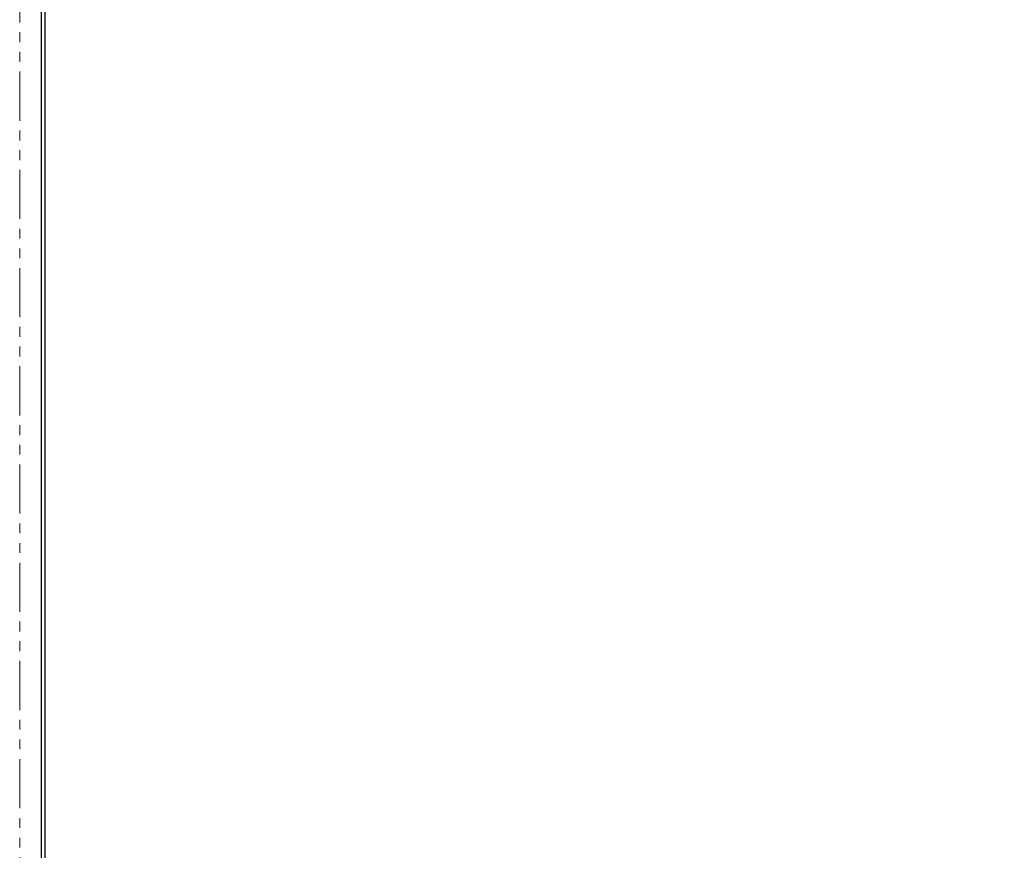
# Paper-space layout 'Inground Anchor' of a CAD drawing. Header units: millimetres. Extents: x 262 to 9484, y 125 to 8141.
# Tile 10 of 53: x 694 to 821, y 2672 to 2779. Entities that reach past the tile are written whole.
import ezdxf

# ---------------------------------------------------------------- set-up
doc = ezdxf.new("R2010")
doc.units = ezdxf.units.MM
doc.linetypes.add('PHANTOM', pattern=[12.7, 6.35, -1.27, 1.27, -1.27, 1.27, -1.27])
doc.layers.add('COMPONENT_GEOMETRY', color=7, linetype='Continuous')
doc.styles.add('SLDTEXTSTYLE0', font='TXT', dxfattribs={"width": 0.75})
doc.dimstyles.new('SLDDIMSTYLE0', dxfattribs={"dimtxt": 50, "dimasz": 3.302, "dimexe": 0, "dimexo": 0.0625, "dimgap": 12.5, "dimtad": 0, "dimtih": 1, "dimtoh": 1, "dimdec": 0, "dimrnd": 1e-09, "dimzin": 12, "dimdsep": 46, "dimtxsty": 'SLDTEXTSTYLE0', "dimsah": 1, "dimcen": 0.09, "dimadec": 0, "dimazin": 3, "dimtfac": 1, "dimtdec": 0, "dimtofl": 0, "dimtmove": 0, "dimatfit": 3, "dimfxl": 1, "dimfrac": 2, "dimtolj": 1, "dimtzin": 12, "dimarcsym": 0})

# ---------------------------------------------------------------- blocks, each defined once
blk = doc.blocks.new('_D_17')
at = {"layer": 'COMPONENT_GEOMETRY', "color": 7}
for p, q in [((4570.65, 2933.62), (4570.65, 474.94)), ((719.7, 762.67), (719.7, 474.94)), ((719.7, 478.11), (2571.28, 478.11)), ((4570.65, 478.11), (2719.06, 478.11))]:
    blk.add_line(p, q, dxfattribs=at)
for points in [[(719.7, 478.11), (723, 477.6), (723, 478.62)], [(4570.65, 478.11), (4567.34, 478.62), (4567.34, 477.6)]]:
    blk.add_solid(points, dxfattribs=at)
at = {"layer": 'COMPONENT_GEOMETRY', "color": 7, "insert": (2571.28, 502.88), "char_height": 50, "attachment_point": 1, "style": 'SLDTEXTSTYLE0'}
blk.add_mtext('3851', dxfattribs=at)

psp = doc.layouts.new('Inground Anchor')

# ---------------------------------------------------------------- linework, layer by layer
at = {"color": 8, "linetype": 'PHANTOM', "lineweight": 18}
for p, q in [((693.86, 3661.44), (693.86, 787.44)), ((696.68, 787.44), (696.68, 2896.27))]:
    psp.add_line(p, q, dxfattribs=at)
at = {"color": 7, "linetype": 'Continuous', "lineweight": 25}
for p, q in [((696.68, 787.44), (696.68, 2896.26)), ((697.1, 2895.93), (697.1, 2589.84))]:
    psp.add_line(p, q, dxfattribs=at)

# ---------------------------------------------------------------- dimensions: what is measured, and where the dimension line sits
at = {"layer": 'COMPONENT_GEOMETRY', "color": 7}
dim = psp.add_linear_dim(base=(4570.65, 478.11), p1=(719.7, 763.94), p2=(4570.65, 2934.89), angle=0, dimstyle='SLDDIMSTYLE0', dxfattribs=at)
dim.commit()
dim.dimension.update_dxf_attribs({"geometry": '_D_17', "text_midpoint": (2645.17, 478.11), "dimtype": 160})

doc.saveas('drawing.dxf')
